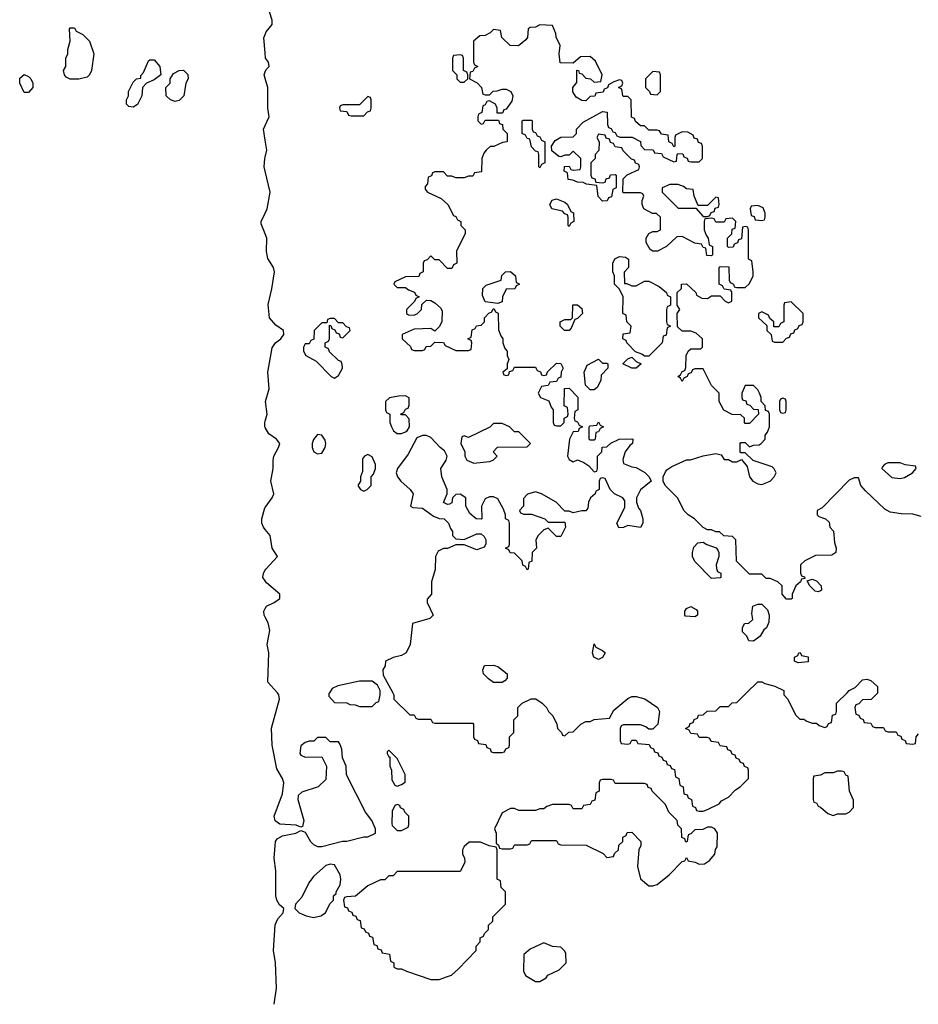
# Model space of a CAD drawing. Header units: inches. Extents: x 2769577 to 2880010, y 685631 to 825129.
# Tile 13 of 155: x 2778829 to 2783116, y 718513 to 723213. Entities that reach past the tile are written whole.
import ezdxf

# ---------------------------------------------------------------- set-up
doc = ezdxf.new("R2010")
doc.units = ezdxf.units.IN
doc.header["$MEASUREMENT"] = 0
for name, color, linetype in [('C7772', 7, 'Continuous'), ('C7781', 7, 'Continuous'), ('C7782', 7, 'Continuous')]:
    doc.layers.add(name, color=color, linetype=linetype)

msp = doc.modelspace()

# ---------------------------------------------------------------- linework, layer by layer
at = {"layer": 'C7772', "color": 4, "elevation": 12}
for points in [[(2779070, 722928.7), (2779050, 722938), (2779042, 722950), (2779038, 722970), (2779048, 722990), (2779048, 723030), (2779058, 723050), (2779058, 723070), (2779068.7, 723110), (2779066, 723170), (2779070, 723174), (2779090, 723174), (2779098, 723158), (2779130, 723142), (2779162, 723110), (2779182, 723050), (2779172, 722970), (2779162, 722950), (2779150, 722938), (2779110, 722928.7)], [(2779370, 722795.3), (2779350, 722798), (2779338, 722810), (2779338, 722830), (2779348, 722850), (2779348, 722870), (2779370, 722914), (2779386, 722930), (2779406, 722934), (2779406, 722946), (2779419, 722961), (2779443.1, 723016.9), (2779450, 723022), (2779470, 723022), (2779498, 722990), (2779502, 722950), (2779470, 722926), (2779434, 722910), (2779414, 722890), (2779412, 722850), (2779390, 722808)], [(2778850, 722866), (2778828.7, 722910), (2778830, 722934), (2778850, 722952), (2778870, 722942), (2778882, 722930), (2778892, 722910), (2778891.3, 722888.7), (2778870, 722866)], [(2779570, 722822), (2779548, 722830), (2779528, 722850), (2779526, 722890), (2779546, 722910), (2779546, 722930), (2779563.1, 722956.9), (2779588.9, 722971.1), (2779610, 722971.3), (2779631.6, 722951.6), (2779632, 722930), (2779622, 722910), (2779611.3, 722850), (2779590, 722828)]]:
    msp.add_lwpolyline(points, close=True, dxfattribs=at)
for points in [[(2780000, 723054), (2779994, 723126), (2780000, 723141.6)], [(2780000, 722932.2), (2779994.5, 722950), (2780000, 722964.8)], [(2780000, 722637.1), (2779991.5, 722690), (2780000, 722708.3)], [(2780000, 722490), (2779995.4, 722510), (2779998.3, 722550), (2780000, 722557.4)], [(2780000, 722190.7), (2779981.5, 722238.5), (2779980.9, 722250), (2780000, 722290)], [(2780000, 721266.4), (2779998, 721270), (2779998, 721290), (2780000, 721297.1)], [(2780000, 720779.9), (2779992, 720790), (2779983.7, 720810), (2779984.5, 720830), (2779998, 720882), (2780000, 720884.7)], [(2780000, 720533.6), (2779989.3, 720550), (2779992.3, 720570), (2780000, 720584.6)], [(2780000, 720360.8), (2779995.1, 720370), (2779992.7, 720390), (2780000, 720402.1)]]:
    msp.add_lwpolyline(points, dxfattribs=at)
at = {"layer": 'C7781', "color": 4, "elevation": 12}
for points in [[(2780042.7, 718512.5), (2780054.5, 718590), (2780049.7, 718710), (2780039.7, 718770), (2780048, 718892), (2780060.1, 718919.9), (2780085.2, 718950), (2780089, 718970), (2780068.1, 718988.1), (2780055.6, 719010), (2780051.2, 719030), (2780051.3, 719150), (2780042.9, 719210), (2780049.6, 719290.4), (2780057.6, 719302.4), (2780082.4, 719317.6), (2780146, 719330), (2780170, 719342), (2780190, 719334), (2780216, 719290), (2780230, 719276), (2780250, 719266), (2780270, 719266), (2780369.1, 719290.9), (2780390, 719291.3), (2780470, 719311.3), (2780490, 719312), (2780526, 719330), (2780526, 719350), (2780508, 719390), (2780478, 719430), (2780388.4, 719608.4), (2780386, 719650), (2780368.4, 719688.4), (2780366, 719730), (2780356.4, 719756.4), (2780350, 719766), (2780310, 719766), (2780290, 719786), (2780250, 719786), (2780232, 719768), (2780210, 719768), (2780190, 719762), (2780170, 719746), (2780164.7, 719710), (2780170, 719702), (2780190, 719692), (2780270, 719694), (2780292, 719650), (2780290, 719586), (2780252, 719550), (2780175.3, 719524.7), (2780158, 719510), (2780156, 719490), (2780184.7, 719390), (2780178, 719362), (2780170, 719358), (2780148.4, 719368.4), (2780070, 719372.3), (2780048, 719388), (2780042.9, 719410), (2780082, 719518), (2780089.3, 719570), (2780082.7, 719590), (2780055.9, 719635.9), (2780033.6, 719750), (2780029.6, 719830.4), (2780068, 719970), (2780065.1, 719990), (2780059.1, 719999.1), (2780058.2, 720000)], [(2780306, 720000), (2780303.6, 719996.4), (2780303.6, 719983.6), (2780330, 719954), (2780390, 719952), (2780403.6, 719943.6), (2780430, 719942), (2780450, 719934), (2780510, 719934), (2780530, 719954), (2780542, 719958), (2780548, 719990), (2780548, 720000)], [(2780608.6, 720000), (2780614, 719990), (2780614, 719970), (2780690, 719894), (2780710, 719894), (2780718, 719878), (2780730, 719874), (2780790, 719874), (2780798, 719858), (2780810, 719854), (2780990, 719854), (2780994, 719850), (2780994, 719790), (2780998, 719778), (2781012.7, 719772.7), (2781018, 719758), (2781052.7, 719752.7), (2781058, 719738), (2781072.7, 719732.7), (2781078, 719718), (2781090, 719714), (2781130, 719714), (2781142, 719718), (2781147.3, 719732.7), (2781162, 719738), (2781166, 719750), (2781166, 719790), (2781186, 719810), (2781186, 719870), (2781206, 719890), (2781206, 719930), (2781226, 719950), (2781268.9, 719971.1), (2781290.7, 719970.7), (2781322, 719950), (2781342, 719930), (2781352, 719910), (2781372, 719890), (2781392, 719850), (2781394, 719830), (2781414, 719810), (2781418, 719798), (2781430, 719794), (2781448.4, 719811.6), (2781470, 719814), (2781506, 719850), (2781530, 719862), (2781550, 719862), (2781570, 719872), (2781642, 719878), (2781663.1, 719916.9), (2781730, 719972), (2781750, 719982), (2781770, 719982), (2781810.7, 719970.7), (2781872, 719930), (2781882, 719910), (2781874, 719850), (2781850, 719826), (2781830, 719826), (2781816.4, 719836.4), (2781790, 719846), (2781710, 719846), (2781698, 719842), (2781694, 719830), (2781694, 719770), (2781698, 719758), (2781730, 719754), (2781742, 719758), (2781750, 719774), (2781770, 719774), (2781778, 719758), (2781832.7, 719752.7), (2781838, 719738), (2781852.7, 719732.7), (2781858, 719718), (2781872.7, 719712.7), (2781878, 719698), (2781892.7, 719692.7), (2781898, 719678), (2781912.7, 719672.7), (2781918, 719658), (2781932.7, 719652.7), (2781938, 719638), (2781952.7, 719632.7), (2781958, 719598), (2781974, 719590), (2781978, 719558), (2781994, 719550), (2781998, 719518), (2782012.7, 719512.7), (2782018, 719498), (2782034, 719490), (2782038, 719458), (2782052.7, 719452.7), (2782058, 719438), (2782070, 719434), (2782090, 719434), (2782110, 719442), (2782166, 719470), (2782176.4, 719483.6), (2782210, 719502), (2782243.1, 719536.9), (2782266, 719550), (2782306, 719590), (2782306, 719630), (2782302, 719642), (2782287.3, 719647.3), (2782282, 719662), (2782267.3, 719667.3), (2782262, 719682), (2782247.3, 719687.3), (2782242, 719702), (2782227.3, 719707.3), (2782222, 719722), (2782207.3, 719727.3), (2782202, 719742), (2782170, 719746), (2782162, 719762), (2782127.3, 719767.3), (2782122, 719782), (2782110, 719786), (2782070, 719786), (2782062, 719802), (2782030, 719806), (2782022, 719822), (2782006, 719830), (2782022, 719838), (2782027.3, 719852.7), (2782042, 719858), (2782047.3, 719872.7), (2782062, 719878), (2782067.3, 719892.7), (2782090, 719894), (2782108.4, 719911.6), (2782150, 719914), (2782170, 719934), (2782210, 719934), (2782228.7, 719951.3), (2782250, 719954), (2782296.9, 720000)], [(2782474, 720000), (2782474, 719990), (2782494, 719970), (2782530, 719894), (2782550, 719874), (2782570, 719874), (2782583.6, 719863.6), (2782610, 719854), (2782630, 719854), (2782643.6, 719843.6), (2782670, 719834), (2782682, 719838), (2782687.3, 719852.7), (2782702, 719858), (2782707.3, 719892.7), (2782722, 719898), (2782726, 719910), (2782726, 719950), (2782776, 720000)], [(2782922, 720000), (2782922, 719998), (2782891.6, 719968.4), (2782850, 719966), (2782832.7, 719947.3), (2782818, 719942), (2782814, 719930), (2782818, 719898), (2782832.7, 719892.7), (2782838, 719878), (2782852.7, 719872.7), (2782858, 719858), (2782890, 719854), (2782898, 719838), (2782910, 719834), (2782950, 719834), (2782958, 719818), (2782970, 719814), (2783010, 719814), (2783018, 719798), (2783032.7, 719792.7), (2783038, 719778), (2783052.7, 719772.7), (2783058, 719758), (2783090, 719754), (2783102, 719758), (2783106, 719790), (2783116.4, 719803.6)]]:
    msp.add_lwpolyline(points, dxfattribs=at)
for points in [[(2780590, 719726), (2780582, 719718), (2780582, 719710), (2780590, 719694), (2780594, 719694), (2780594, 719650), (2780602, 719630), (2780603.6, 719583.6), (2780618, 719558), (2780630, 719554), (2780650, 719562), (2780667.3, 719572.7), (2780668, 719610), (2780630, 719686)], [(2782750, 719626), (2782730, 719626), (2782710, 719618), (2782670, 719618), (2782650, 719606), (2782618, 719602), (2782614, 719590), (2782614, 719490), (2782618, 719478), (2782630, 719474), (2782638, 719458), (2782650, 719454), (2782683.6, 719423.6), (2782710, 719414), (2782730, 719422), (2782770, 719422), (2782786, 719430), (2782807.3, 719452.7), (2782807.3, 719487.3), (2782788, 719530), (2782782, 719602), (2782770, 719606), (2782762, 719622)], [(2781650, 719586), (2781610, 719586), (2781598, 719582), (2781594, 719570), (2781594, 719530), (2781578, 719522), (2781572.7, 719487.3), (2781558, 719482), (2781550, 719466), (2781518, 719462), (2781510, 719446), (2781470, 719446), (2781462, 719462), (2781450, 719466), (2781370, 719466), (2781343.6, 719456.4), (2781330, 719446), (2781310, 719446), (2781290, 719438), (2781210, 719438), (2781190, 719448), (2781170, 719448), (2781130, 719426), (2781094, 719350), (2781102, 719330), (2781102, 719282), (2781112.7, 719272.7), (2781118, 719258), (2781130, 719254), (2781170, 719254), (2781182, 719258), (2781190, 719274), (2781250, 719274), (2781262, 719278), (2781270, 719294), (2781390, 719294), (2781398, 719278), (2781410, 719274), (2781531.6, 719271.6), (2781612.7, 719232.7), (2781630, 719214), (2781662, 719218), (2781667.3, 719232.7), (2781686, 719250), (2781687.3, 719272.7), (2781706, 719290), (2781706, 719310), (2781722, 719318), (2781727.3, 719332.7), (2781750, 719334), (2781792, 719290), (2781792, 719270), (2781782, 719250), (2781776, 719170), (2781790.9, 719110.9), (2781830, 719078), (2781850, 719078), (2781870, 719084.7), (2781928, 719130), (2781990, 719194), (2782002, 719198), (2782010, 719214), (2782018, 719198), (2782051.6, 719191.6), (2782070, 719182), (2782096.4, 719183.6), (2782120.4, 719199.6), (2782146, 719230), (2782148.4, 719251.6), (2782156.4, 719263.6), (2782158, 719330), (2782146, 719350), (2782130, 719358), (2782110, 719358), (2782087.3, 719347.3), (2782050, 719346), (2782030, 719326), (2782018, 719322), (2782014, 719290), (2782007.3, 719287.3), (2782002, 719302), (2781988.4, 719308.4), (2781986, 719350), (2781968.4, 719368.4), (2781966, 719390), (2781926, 719430), (2781910, 719466), (2781846, 719530), (2781842, 719542), (2781827.3, 719547.3), (2781822, 719562), (2781810, 719566), (2781670, 719566), (2781662, 719582)], [(2780630, 719466), (2780618, 719462), (2780605.4, 719434.6), (2780603.6, 719376.4), (2780606, 719366), (2780630, 719342), (2780650, 719342), (2780682, 719358), (2780686, 719370), (2780686, 719410), (2780666, 719430), (2780662, 719442), (2780646, 719450), (2780642, 719462)], [(2781027.3, 719287.3), (2780972.7, 719287.3), (2780950, 719266), (2780942, 719250), (2780942, 719230), (2780951.6, 719211.6), (2780952, 719190), (2780930, 719146), (2780630, 719146), (2780610, 719126), (2780590, 719126), (2780570, 719106), (2780550, 719106), (2780490, 719078), (2780431.6, 719028.4), (2780390, 719026), (2780378, 719022), (2780374, 719010), (2780378, 718978), (2780392.7, 718972.7), (2780398, 718958), (2780412.7, 718952.7), (2780418, 718938), (2780432.7, 718932.7), (2780438, 718918), (2780452.7, 718912.7), (2780458, 718878), (2780472.7, 718872.7), (2780478, 718858), (2780492.7, 718852.7), (2780498, 718838), (2780512.7, 718832.7), (2780518, 718798), (2780532.7, 718792.7), (2780538, 718778), (2780552.7, 718772.7), (2780558, 718758), (2780592.7, 718752.7), (2780598, 718718), (2780614, 718710), (2780614, 718690), (2780630, 718682), (2780650, 718682), (2780674, 718670), (2780790, 718631.3), (2780830, 718631.3), (2780870, 718644.7), (2780888.4, 718651.6), (2780920.4, 718679.6), (2781006, 718770), (2781006, 718790), (2781026, 718810), (2781026, 718830), (2781042, 718838), (2781046, 718850), (2781066, 718870), (2781066, 718890), (2781086, 718910), (2781086, 718930), (2781146, 718990), (2781146, 719050), (2781126, 719070), (2781122, 719102), (2781106, 719110), (2781106, 719250), (2781102, 719262), (2781068.4, 719268.4)], [(2780310, 719182), (2780290, 719175.3), (2780230, 719122), (2780207.9, 719092.1), (2780175.5, 719024.5), (2780144.7, 718990), (2780142, 718970), (2780162, 718950), (2780195.3, 718935.3), (2780230, 718926.8), (2780264.7, 718935.3), (2780288, 718950), (2780308.4, 718991.6), (2780326, 719010), (2780326, 719030), (2780338, 719042), (2780338, 719050), (2780357.2, 719082.8), (2780361.2, 719110), (2780357.2, 719130), (2780330, 719178)], [(2781330, 718806), (2781263.6, 718776.4), (2781234, 718750), (2781232, 718670), (2781242, 718650), (2781290, 718622), (2781310, 718622), (2781340.4, 718639.6), (2781349.1, 718650.9), (2781403.1, 718676.9), (2781435.3, 718710), (2781434.6, 718754.6), (2781430, 718766), (2781410, 718786), (2781370, 718788)]]:
    msp.add_lwpolyline(points, close=True, dxfattribs=at)
at = {"layer": 'C7782', "color": 4, "elevation": 12}
for points in [[(2780000, 723141.6), (2780005.1, 723154.9), (2780034, 723190), (2780034, 723210), (2780020.9, 723250), (2780014, 723294), (2780000, 723321.2)], [(2783130, 720841.2), (2783090, 720852.7), (2783033.6, 720853.6), (2782982, 720862), (2782956, 720876), (2782864.1, 720964.1), (2782842, 720990), (2782830, 721026), (2782810, 721026), (2782785.4, 721014.6), (2782656.9, 720883.1), (2782634, 720870), (2782634, 720850), (2782642, 720842), (2782674, 720830), (2782690, 720814), (2782694, 720790), (2782711.6, 720771.6), (2782716.9, 720716.9), (2782724.7, 720690), (2782722, 720670), (2782703.6, 720656.4), (2782625.4, 720654.6), (2782574, 720630), (2782554, 720610), (2782554, 720570), (2782558, 720558), (2782572.7, 720552.7), (2782574, 720546), (2782558, 720542), (2782554, 720530), (2782532, 720510), (2782514, 720470), (2782514, 720450), (2782510, 720446), (2782487.3, 720447.3), (2782466, 720470), (2782466, 720510), (2782446, 720530), (2782410, 720546), (2782390, 720546), (2782370, 720566), (2782310, 720566), (2782248.4, 720628.4), (2782246, 720730), (2782230, 720746), (2782188.4, 720748.4), (2782167.3, 720767.3), (2782150, 720768), (2782130, 720778), (2782110, 720778), (2782090, 720788), (2782048, 720830), (2782018, 720850), (2781998, 720870), (2781968.9, 720928.9), (2781908, 720990), (2781898, 721010), (2781898, 721030), (2781910, 721054), (2781916.4, 721063.6), (2781940.2, 721079.8), (2782010, 721111.3), (2782028.4, 721111.6), (2782088.9, 721131.1), (2782150, 721142), (2782176, 721136), (2782190, 721114), (2782210, 721114), (2782230, 721102), (2782250, 721102), (2782272.7, 721112.7), (2782299.8, 721079.8), (2782310.8, 721030), (2782326, 721010), (2782350, 720997.3), (2782370, 720994.8), (2782408.7, 721010), (2782428.7, 721030), (2782438, 721050), (2782428.9, 721068.9), (2782418, 721078), (2782328, 721108), (2782290, 721146), (2782270, 721146), (2782266, 721150), (2782266, 721190), (2782270, 721194), (2782290, 721194), (2782310, 721174), (2782330, 721182), (2782356.4, 721183.6), (2782366, 721190), (2782386, 721210), (2782386, 721230), (2782396.4, 721243.6), (2782406, 721270), (2782406, 721330), (2782402, 721342), (2782387.3, 721347.3), (2782386, 721370), (2782366, 721390), (2782366, 721410), (2782358, 721430), (2782350, 721446), (2782330, 721466), (2782290, 721466), (2782274, 721430), (2782274, 721410), (2782278, 721398), (2782292.7, 721392.7), (2782298, 721378), (2782312.7, 721372.7), (2782330, 721354), (2782352.7, 721352.7), (2782354, 721330), (2782310, 721286), (2782290, 721286), (2782286, 721290), (2782286, 721310), (2782270, 721326), (2782228.4, 721328.4), (2782188.9, 721348.9), (2782166, 721390), (2782166, 721430), (2782130, 721466), (2782090, 721546), (2782050, 721546), (2782038, 721542), (2782032.7, 721527.3), (2782018, 721522), (2782014, 721510), (2781998, 721502), (2781990, 721486), (2781982, 721502), (2781968, 721510), (2781982, 721518), (2781990, 721534), (2782002, 721538), (2782007.3, 721552.7), (2782008, 721610), (2782018, 721630), (2782030, 721642), (2782078, 721642), (2782086, 721650), (2782086, 721690), (2782056.4, 721716.4), (2782030, 721726), (2781990, 721726), (2781967.3, 721747.3), (2781966, 721810), (2781978, 721830), (2781966, 721850), (2781966, 721910), (2781986, 721930), (2781986, 721950), (2782010, 721952), (2782054, 721910), (2782058, 721898), (2782083.6, 721883.6), (2782110, 721882), (2782130, 721894), (2782170, 721894), (2782194, 721870), (2782210, 721862), (2782226, 721870), (2782226, 721910), (2782222, 721922), (2782190, 721926), (2782182, 721942), (2782166, 721950), (2782166, 722030), (2782170, 722034), (2782212.7, 722032.7), (2782214, 721970), (2782218, 721958), (2782234, 721950), (2782238, 721938), (2782250, 721934), (2782290, 721934), (2782310, 721954), (2782328, 721990), (2782328, 722010), (2782322, 722062), (2782306, 722070), (2782306, 722210), (2782302, 722222), (2782290, 722226), (2782278, 722222), (2782272.7, 722167.3), (2782258, 722162), (2782252.7, 722147.3), (2782238, 722142), (2782232.7, 722127.3), (2782210, 722126), (2782206, 722130), (2782206, 722170), (2782226, 722190), (2782227.3, 722212.7), (2782242, 722218), (2782246, 722250), (2782230, 722266), (2782198, 722262), (2782190, 722246), (2782150, 722246), (2782142, 722262), (2782130, 722266), (2782098, 722262), (2782094, 722250), (2782094, 722210), (2782103.6, 722183.6), (2782114, 722170), (2782118, 722138), (2782134, 722130), (2782134, 722090), (2782130, 722086), (2782107.3, 722087.3), (2782102, 722122), (2782090, 722126), (2782082, 722142), (2782050, 722146), (2781990, 722178), (2781963.6, 722176.4), (2781914, 722130), (2781871.6, 722108.4), (2781850, 722108), (2781836.4, 722116.4), (2781818, 722150), (2781818, 722170), (2781830, 722192), (2781850, 722202), (2781870, 722202), (2781886, 722210), (2781886, 722270), (2781867.3, 722287.3), (2781848.4, 722288.4), (2781806, 722310), (2781798, 722330), (2781798, 722350), (2781806, 722370), (2781802, 722382), (2781790, 722386), (2781710, 722386), (2781706, 722390), (2781707.3, 722452.7), (2781727.3, 722472.7), (2781782, 722498), (2781786, 722510), (2781782, 722522), (2781767.3, 722527.3), (2781762, 722542), (2781747.3, 722547.3), (2781707.3, 722587.3), (2781702, 722602), (2781670, 722606), (2781662, 722622), (2781647.3, 722627.3), (2781642, 722642), (2781627.3, 722647.3), (2781622, 722662), (2781590, 722666), (2781582, 722650), (2781594, 722630), (2781591.6, 722588.4), (2781574, 722570), (2781574, 722550), (2781554, 722530), (2781554, 722470), (2781558, 722458), (2781572.7, 722452.7), (2781578, 722438), (2781610, 722434), (2781622, 722438), (2781627.3, 722452.7), (2781642, 722458), (2781647.3, 722472.7), (2781670, 722474), (2781674, 722470), (2781674, 722410), (2781658, 722402), (2781652.7, 722367.3), (2781638, 722362), (2781631.6, 722348.4), (2781610, 722346), (2781588.4, 722368.4), (2781582, 722422), (2781532.7, 722427.3), (2781516.4, 722436.4), (2781490, 722438), (2781467.3, 722447.3), (2781446, 722450), (2781442, 722482), (2781426, 722490), (2781427.3, 722512.7), (2781450, 722514), (2781458, 722498), (2781470, 722494), (2781502, 722498), (2781506, 722510), (2781506, 722550), (2781470, 722586), (2781450, 722566), (2781430, 722566), (2781410, 722558), (2781400.4, 722560.4), (2781367.3, 722587.3), (2781366, 722610), (2781383.1, 722636.9), (2781410, 722652), (2781470, 722654), (2781486, 722670), (2781486, 722690), (2781516.4, 722723.6), (2781610, 722774), (2781631.6, 722771.6), (2781632.7, 722712.7), (2781638, 722698), (2781650, 722694), (2781658, 722678), (2781670, 722674), (2781678, 722658), (2781692.7, 722652.7), (2781751.6, 722651.6), (2781791.3, 722631.3), (2781792.7, 722612.7), (2781810, 722594), (2781851.6, 722591.6), (2781858, 722578), (2781890, 722574), (2781898, 722558), (2781950, 722534), (2781962, 722538), (2781966, 722570), (2781970, 722574), (2781992.7, 722572.7), (2781998, 722558), (2782012.7, 722552.7), (2782018, 722538), (2782030, 722534), (2782070, 722534), (2782086, 722550), (2782086, 722610), (2782082, 722622), (2782067.3, 722627.3), (2782062, 722642), (2782047.3, 722647.3), (2782042, 722662), (2782016.4, 722676.4), (2781990, 722678), (2781958, 722662), (2781954, 722650), (2781954, 722610), (2781950, 722606), (2781942, 722622), (2781926, 722630), (2781922, 722662), (2781890, 722666), (2781882, 722682), (2781870, 722686), (2781830, 722686), (2781810, 722706), (2781790, 722706), (2781767.3, 722727.3), (2781762, 722742), (2781748.4, 722748.4), (2781746, 722830), (2781730, 722846), (2781710, 722846), (2781706, 722850), (2781702, 722882), (2781686, 722890), (2781702, 722898), (2781706, 722910), (2781702, 722922), (2781690, 722926), (2781663.6, 722916.4), (2781638, 722902), (2781632.7, 722887.3), (2781618, 722882), (2781612.7, 722867.3), (2781578, 722862), (2781572.7, 722847.3), (2781550, 722846), (2781530, 722826), (2781510, 722828), (2781483.1, 722843.1), (2781468.4, 722868.4), (2781468, 722890), (2781487.3, 722912.7), (2781487.3, 722972.7), (2781494, 722970), (2781498, 722958), (2781510, 722954), (2781530, 722934), (2781551.3, 722931.3), (2781570, 722914), (2781602, 722918), (2781608, 722950), (2781575.3, 723015.3), (2781550, 723038), (2781503.6, 723036.4), (2781470, 723006), (2781407.3, 723007.3), (2781402, 723050), (2781408, 723090), (2781388, 723130), (2781387.3, 723147.3), (2781370, 723186), (2781310, 723188), (2781290, 723178), (2781263.6, 723176.4), (2781254, 723170), (2781251.6, 723128.4), (2781243.6, 723116.4), (2781208.4, 723088.4), (2781169, 723089), (2781128.4, 723128.4), (2781122, 723162), (2781090, 723166), (2781074, 723150), (2781050, 723138), (2781023.6, 723136.4), (2780994, 723110), (2780994, 723010), (2780998, 722998), (2781014, 722990), (2780998, 722982), (2780990, 722966), (2780978, 722962), (2780974, 722930), (2781011.1, 722911.1), (2781032, 722890), (2781038, 722858), (2781050, 722854), (2781070, 722854), (2781088.4, 722871.6), (2781107.3, 722872.7), (2781130, 722882), (2781150, 722882), (2781172, 722870), (2781182, 722850), (2781176, 722824), (2781150, 722786), (2781138, 722782), (2781132.7, 722767.3), (2781107.3, 722767.3), (2781106, 722790), (2781098, 722810), (2781070, 722826), (2781058, 722822), (2781050, 722806), (2781038, 722802), (2781034, 722770), (2781018, 722762), (2781014, 722750), (2781014, 722730), (2781030, 722714), (2781042, 722718), (2781050, 722734), (2781112.7, 722732.7), (2781118, 722718), (2781132.7, 722712.7), (2781134, 722690), (2781154, 722670), (2781154, 722630), (2781132.7, 722627.3), (2781091.6, 722608.4), (2781072.7, 722607.3), (2781054, 722590), (2781043.6, 722576.4), (2781034, 722550), (2781032.7, 722487.3), (2780998, 722482), (2780990, 722466), (2780970, 722466), (2780950, 722458), (2780910, 722458), (2780890, 722466), (2780870, 722466), (2780850, 722486), (2780810, 722486), (2780798, 722482), (2780792.7, 722467.3), (2780778, 722462), (2780774, 722430), (2780763.6, 722416.4), (2780763.6, 722403.6), (2780774, 722390), (2780839.8, 722359.8), (2780872, 722330), (2780898, 722278), (2780910, 722274), (2780918, 722258), (2780934, 722250), (2780934, 722230), (2780954, 722210), (2780954, 722190), (2780912, 722110), (2780914, 722050), (2780898, 722042), (2780890, 722026), (2780870, 722026), (2780830, 722066), (2780810, 722066), (2780790, 722086), (2780772.7, 722067.3), (2780758, 722062), (2780754, 722050), (2780754, 722010), (2780738, 722002), (2780732.7, 721987.3), (2780670, 721986), (2780618, 721962), (2780614, 721950), (2780630, 721934), (2780670, 721934), (2780683.6, 721923.6), (2780712.7, 721912.7), (2780718, 721898), (2780734, 721890), (2780718, 721882), (2780712.7, 721867.3), (2780674, 721830), (2780674, 721810), (2780683.6, 721803.6), (2780710, 721802), (2780726, 721810), (2780746, 721830), (2780747.3, 721852.7), (2780770, 721874), (2780790, 721872), (2780810, 721862), (2780836.9, 721836.9), (2780843.6, 721823.6), (2780842, 721770), (2780830, 721746), (2780810, 721726), (2780790, 721738), (2780710, 721735.3), (2780654, 721710), (2780654, 721690), (2780692.7, 721652.7), (2780698, 721638), (2780710, 721634), (2780750, 721634), (2780762, 721638), (2780767.3, 721652.7), (2780790, 721654), (2780810, 721674), (2780850, 721672), (2780858, 721658), (2780910, 721634), (2780970, 721634), (2780982, 721638), (2780986, 721670), (2780982, 721682), (2780966, 721690), (2780982, 721698), (2780987.3, 721732.7), (2781002, 721738), (2781008.4, 721751.6), (2781030, 721754), (2781046, 721770), (2781046, 721790), (2781067.3, 721812.7), (2781082, 721818), (2781087.3, 721832.7), (2781092.7, 721832.7), (2781098, 721818), (2781111.6, 721811.6), (2781112.7, 721732.7), (2781123.6, 721703.6), (2781134, 721690), (2781134, 721670), (2781143.6, 721643.6), (2781154, 721630), (2781154, 721610), (2781162, 721590), (2781154, 721570), (2781154, 721546), (2781134, 721530), (2781138, 721518), (2781150, 721514), (2781162, 721518), (2781166, 721534), (2781182, 721538), (2781190, 721554), (2781290, 721554), (2781298, 721538), (2781312.7, 721532.7), (2781318, 721518), (2781330, 721514), (2781342, 721518), (2781347.3, 721532.7), (2781390, 721574), (2781411.1, 721571.1), (2781422, 721550), (2781412, 721530), (2781410, 721506), (2781398, 721502), (2781390, 721486), (2781358, 721482), (2781350, 721466), (2781318, 721462), (2781302, 721430), (2781314, 721410), (2781352.7, 721392.7), (2781363.6, 721363.6), (2781374, 721350), (2781374, 721290), (2781378, 721278), (2781390, 721274), (2781410, 721274), (2781426, 721290), (2781426, 721310), (2781442, 721318), (2781446, 721330), (2781442, 721362), (2781426, 721370), (2781427.3, 721452.7), (2781450, 721454), (2781491.6, 721411.6), (2781492, 721350), (2781478, 721342), (2781474, 721310), (2781478, 721298), (2781490, 721294), (2781498, 721278), (2781514, 721270), (2781498, 721262), (2781492.7, 721247.3), (2781470, 721246), (2781452, 721210), (2781442, 721130), (2781450, 721114), (2781470, 721102), (2781490, 721112), (2781519.6, 721099.6), (2781543.6, 721083.6), (2781570, 721054), (2781582, 721058), (2781586, 721070), (2781586, 721130), (2781606, 721150), (2781607.3, 721172.7), (2781630, 721174), (2781648.4, 721191.6), (2781688.9, 721211.1), (2781750, 721212), (2781754, 721210), (2781752, 721190), (2781739.6, 721180.4), (2781718, 721150), (2781706.4, 721113.6), (2781710, 721094), (2781750, 721078), (2781770, 721076), (2781810.7, 721050.7), (2781832, 721030), (2781842, 721010), (2781790, 720968), (2781771.3, 720930), (2781771.3, 720910), (2781781, 720881), (2781791.3, 720870), (2781802, 720830), (2781802, 720810), (2781790, 720788), (2781730, 720798), (2781710, 720788), (2781687.3, 720787.3), (2781678, 720810), (2781716.4, 720883.6), (2781716.4, 720916.4), (2781706, 720930), (2781666, 720950), (2781646, 720970), (2781622, 721022), (2781610, 721026), (2781598, 721022), (2781594, 721010), (2781594, 720970), (2781578, 720962), (2781574, 720950), (2781552, 720930), (2781542, 720910), (2781539.6, 720880.4), (2781530, 720868), (2781510, 720868), (2781470, 720858), (2781450, 720866), (2781430, 720866), (2781388, 720910), (2781318, 720950), (2781290, 720959), (2781251.6, 720948.4), (2781232.7, 720927.3), (2781232, 720890), (2781214, 720870), (2781218, 720858), (2781232.7, 720852.7), (2781270, 720852), (2781302, 720842), (2781334, 720830), (2781350, 720814), (2781430, 720814), (2781432, 720790), (2781410, 720746), (2781390, 720746), (2781350, 720786), (2781330, 720778), (2781302, 720750), (2781292, 720730), (2781294, 720690), (2781274, 720670), (2781271.6, 720628.4), (2781258, 720622), (2781254, 720590), (2781250, 720586), (2781242, 720602), (2781228.4, 720608.4), (2781226, 720630), (2781190, 720666), (2781168.4, 720668.4), (2781162, 720682), (2781146, 720690), (2781162, 720698), (2781166, 720710), (2781166, 720810), (2781162, 720822), (2781146, 720830), (2781146, 720850), (2781136.4, 720876.4), (2781110, 720926), (2781090, 720935.3), (2781070, 720935.3), (2781050, 720926), (2781032, 720890), (2781034, 720830), (2781030, 720828), (2781006, 720830), (2780976.4, 720856.4), (2780958, 720890), (2780958, 720930), (2780930, 720948), (2780910, 720946), (2780894, 720930), (2780890, 720906), (2780879.6, 720900.4), (2780870, 720898), (2780850, 720908), (2780868, 720950), (2780868, 720970), (2780842, 721030), (2780838, 721070), (2780864, 721110), (2780868.7, 721130), (2780855.1, 721155.1), (2780835.3, 721170), (2780790, 721218), (2780770, 721228), (2780750, 721228.7), (2780722.8, 721217.2), (2780681.4, 721138.6), (2780631.3, 721070), (2780624.7, 721050), (2780630.8, 721030), (2780646.8, 721010), (2780691, 720970), (2780706, 720950), (2780694, 720890), (2780704.7, 720884.7), (2780750, 720881), (2780803.6, 720843.6), (2780830, 720832), (2780854, 720830), (2780874, 720810), (2780883.6, 720783.6), (2780894, 720770), (2780894, 720750), (2780910, 720734), (2780950, 720732), (2781010, 720758), (2781030, 720758), (2781045.4, 720745.4), (2781052, 720730), (2781052, 720710), (2781044.7, 720695.3), (2781010, 720682), (2780950, 720706), (2780910, 720706), (2780870, 720688), (2780850, 720688), (2780824.7, 720675.3), (2780812, 720650), (2780811.3, 720588.7), (2780794, 720530), (2780794, 720470), (2780772.7, 720447.3), (2780772, 720430), (2780802, 720370), (2780785.4, 720354.6), (2780702, 720330), (2780691.3, 720230), (2780672, 720190), (2780650, 720178), (2780610, 720168.7), (2780574, 720150), (2780571.6, 720128.4), (2780562, 720110), (2780563.6, 720083.6), (2780608.6, 720000)], [(2780000, 722964.8), (2780004.1, 722975.9), (2780019, 722990), (2780015.3, 723010), (2780002, 723030), (2780000, 723054)], [(2780000, 722708.3), (2780019.5, 722750), (2780013.3, 722790), (2780013, 722890), (2780000, 722932.2)], [(2780000, 722557.4), (2780007.6, 722590), (2780000, 722637.1)], [(2780000, 722290), (2780009.6, 722310), (2780022.9, 722390), (2780000, 722490)], [(2780000, 721297.1), (2780009.3, 721330), (2780000.7, 721390), (2780018.4, 721450), (2780013.3, 721530), (2780033.4, 721646.6), (2780049.6, 721670.4), (2780075.3, 721690), (2780088.7, 721710), (2780088, 721730), (2780050, 721754), (2780021.2, 721790), (2780013.6, 721853.6), (2780031.7, 721928.3), (2780044.5, 722010), (2780039.5, 722030), (2780012.6, 722072.6), (2780006.7, 722106.7), (2780008, 722170), (2780000, 722190.7)], [(2780000, 720884.7), (2780033.2, 720930), (2780041.2, 720950), (2780027, 721010), (2780037.6, 721070), (2780038.4, 721110), (2780041.6, 721130), (2780063.7, 721170), (2780069.3, 721190), (2780054, 721210), (2780016.6, 721236.6), (2780000, 721266.4)], [(2780000, 720584.6), (2780002.9, 720590), (2780059, 720650), (2780032.7, 720690), (2780023.7, 720750), (2780000, 720779.9)], [(2780000, 720402.1), (2780006.7, 720413.3), (2780042, 720430), (2780069, 720450), (2780069, 720470), (2780005.4, 720525.4), (2780000, 720533.6)], [(2780058.2, 720000), (2780012.3, 720050), (2780017.2, 720190), (2780009.3, 720230), (2780022.5, 720297.5), (2780014.1, 720334.2), (2780000, 720360.8)], [(2782776, 720000), (2782786, 720010), (2782814.6, 720025.4), (2782850, 720062), (2782870, 720064.7), (2782890, 720058), (2782922, 720030), (2782922, 720000)], [(2780548, 720000), (2780548, 720010), (2780535.3, 720035.3), (2780510, 720055.3), (2780450, 720055.3), (2780346.4, 720033.6), (2780319.6, 720020.4), (2780306, 720000)], [(2782296.9, 720000), (2782350, 720052), (2782370, 720051.3), (2782383.6, 720043.6), (2782431.1, 720031.1), (2782474, 720010), (2782474, 720000)]]:
    msp.add_lwpolyline(points, dxfattribs=at)
for points in [[(2780930, 723046), (2780898, 723042), (2780894, 723030), (2780894, 722970), (2780914, 722950), (2780914, 722930), (2780930, 722914), (2780950, 722914), (2780966, 722930), (2780966, 722950), (2780962, 722962), (2780946, 722970), (2780946, 723030), (2780942, 723042)], [(2781850, 722966), (2781814, 722930), (2781814, 722890), (2781834, 722870), (2781838, 722858), (2781870, 722854), (2781886, 722870), (2781886, 722950), (2781882, 722962)], [(2780490, 722846), (2780450, 722806), (2780370, 722806), (2780358, 722802), (2780354, 722790), (2780358, 722778), (2780390, 722774), (2780398, 722758), (2780410, 722754), (2780470, 722754), (2780487.3, 722772.7), (2780502, 722778), (2780506, 722790), (2780506, 722830), (2780502, 722842)], [(2781310, 722506), (2781306, 722510), (2781306, 722570), (2781302, 722582), (2781290, 722586), (2781270, 722606), (2781262, 722642), (2781250, 722646), (2781242, 722662), (2781226, 722670), (2781226, 722730), (2781230, 722734), (2781270, 722734), (2781274, 722730), (2781274, 722690), (2781278, 722678), (2781290, 722674), (2781298, 722658), (2781310, 722654), (2781318, 722638), (2781334, 722630), (2781334, 722530), (2781318, 722522)], [(2781970, 722426), (2781930, 722426), (2781894, 722410), (2781894, 722390), (2781970, 722314), (2782054, 722314), (2782090, 722274), (2782110, 722274), (2782122, 722278), (2782127.3, 722292.7), (2782142, 722298), (2782147.3, 722312.7), (2782162, 722318), (2782166, 722330), (2782162, 722362), (2782150, 722366), (2782110, 722326), (2782066, 722326), (2782046, 722370), (2782042, 722402), (2782010, 722406), (2781996.4, 722416.4)], [(2781450, 722226), (2781446, 722230), (2781446, 722270), (2781442, 722282), (2781430, 722286), (2781419, 722299), (2781368, 722310), (2781358, 722330), (2781369.1, 722350.9), (2781390, 722358), (2781430, 722342), (2781442, 722330), (2781458, 722298), (2781471.6, 722291.6), (2781472, 722250), (2781458, 722242)], [(2782350, 722326), (2782318, 722322), (2782314, 722310), (2782318, 722278), (2782332.7, 722272.7), (2782338, 722258), (2782370, 722254), (2782382, 722258), (2782386, 722270), (2782386, 722290), (2782375.3, 722315.3)], [(2781714, 721954), (2781726, 721954), (2781750, 721942), (2781770, 721942), (2781810, 721964.7), (2781830, 721964.7), (2781879.8, 721939.8), (2781914, 721910), (2781918, 721898), (2781934, 721890), (2781934, 721850), (2781918, 721842), (2781914, 721830), (2781914, 721770), (2781918, 721758), (2781934, 721750), (2781918, 721742), (2781912.7, 721707.3), (2781898, 721702), (2781894, 721670), (2781830, 721606), (2781810, 721606), (2781796.4, 721616.4), (2781767.3, 721627.3), (2781726, 721670), (2781722, 721682), (2781706, 721690), (2781707.3, 721712.7), (2781742, 721718), (2781746, 721750), (2781726, 721770), (2781722, 721802), (2781706, 721810), (2781708, 721890), (2781690, 721926), (2781666, 721950), (2781666, 721990), (2781658, 722010), (2781658, 722050), (2781668.7, 722071.3), (2781690, 722082), (2781719.6, 722079.6), (2781734, 722070), (2781734, 722030), (2781712.7, 722007.3)], [(2781110, 721858), (2781050, 721866), (2781036.4, 721896.4), (2781038, 721930), (2781054.6, 721945.4), (2781126, 721970), (2781128.4, 721991.6), (2781146, 722010), (2781171.1, 722011.1), (2781194, 721990), (2781198, 721958), (2781210, 721954), (2781211.6, 721948.4), (2781198, 721942), (2781191.6, 721928.4), (2781150, 721926), (2781132, 721890), (2781130, 721866)], [(2781450, 721728.7), (2781428, 721730), (2781408, 721750), (2781408, 721770), (2781430, 721782), (2781458, 721782), (2781466, 721790), (2781468, 721852), (2781490, 721852), (2781510, 721834), (2781514, 721810), (2781490, 721786), (2781478, 721782), (2781459.6, 721740.4)], [(2782510, 721866), (2782478, 721862), (2782474, 721850), (2782474, 721770), (2782458, 721762), (2782450, 721746), (2782427.3, 721747.3), (2782426, 721770), (2782407.3, 721787.3), (2782402, 721802), (2782370, 721818), (2782354, 721810), (2782354, 721790), (2782392.7, 721752.7), (2782394, 721730), (2782414, 721710), (2782418, 721678), (2782430, 721674), (2782470, 721674), (2782487.3, 721692.7), (2782502, 721698), (2782507.3, 721712.7), (2782522, 721718), (2782527.3, 721732.7), (2782542, 721738), (2782547.3, 721752.7), (2782562, 721758), (2782566, 721770), (2782566, 721810)], [(2780330, 721786), (2780310, 721786), (2780298, 721782), (2780294, 721766), (2780270, 721766), (2780234, 721730), (2780232.7, 721687.3), (2780218, 721682), (2780210, 721666), (2780190, 721666), (2780182, 721650), (2780182, 721630), (2780194, 721610), (2780243.6, 721583.6), (2780314, 721510), (2780330, 721502), (2780350, 721514), (2780368, 721550), (2780367.3, 721567.3), (2780362, 721582), (2780350, 721586), (2780307.3, 721627.3), (2780302, 721642), (2780286, 721650), (2780286, 721670), (2780302, 721678), (2780306, 721690), (2780306, 721754), (2780312.7, 721752.7), (2780318, 721738), (2780332.7, 721732.7), (2780338, 721718), (2780352.7, 721712.7), (2780358, 721698), (2780370, 721694), (2780406, 721730), (2780402, 721742), (2780387.3, 721747.3), (2780370, 721766), (2780350, 721766)], [(2781610, 721574), (2781630, 721574), (2781634, 721570), (2781634, 721550), (2781603.6, 721516.4), (2781602, 721490), (2781583.6, 721456.4), (2781570, 721446), (2781550, 721446), (2781528.4, 721468.4), (2781522, 721530), (2781536.4, 721563.6), (2781590, 721592)], [(2781770, 721548.7), (2781748.9, 721548.9), (2781706, 721570), (2781730, 721594), (2781750, 721602), (2781770, 721582), (2781794, 721570)], [(2780670, 721418), (2780636.4, 721416.4), (2780592.7, 721407.3), (2780574, 721390), (2780574, 721350), (2780578, 721338), (2780594, 721330), (2780594, 721290), (2780602, 721270), (2780612, 721250), (2780630, 721238), (2780650, 721238), (2780670, 721244.7), (2780678, 721250), (2780688, 721270), (2780687.3, 721307.3), (2780670, 721326), (2780650, 721326), (2780646, 721330), (2780662, 721338), (2780670, 721354), (2780682, 721358), (2780687.3, 721372.7), (2780687.3, 721407.3)], [(2782470, 721406), (2782458, 721402), (2782454, 721390), (2782454, 721350), (2782458, 721338), (2782470, 721334), (2782482, 721338), (2782486, 721350), (2782486, 721390), (2782482, 721402)], [(2781130, 721286), (2781090, 721286), (2781071.6, 721268.4), (2780970, 721218), (2780950, 721226), (2780938, 721222), (2780934, 721190), (2780952, 721150), (2780952, 721130), (2780962, 721110), (2780995.3, 721095.3), (2781070, 721104), (2781088, 721110), (2781106, 721130), (2781088, 721150), (2781108.4, 721171.6), (2781250, 721174), (2781266, 721190), (2781210, 721246), (2781190, 721246), (2781166, 721270)], [(2781550, 721206), (2781546, 721210), (2781546, 721270), (2781550, 721274), (2781582, 721278), (2781590, 721294), (2781598, 721278), (2781614, 721270), (2781598, 721262), (2781590, 721246), (2781578, 721242), (2781574, 721210), (2781570, 721206)], [(2780250, 721233.2), (2780230, 721208.7), (2780223.8, 721190), (2780223.8, 721170), (2780231.3, 721150), (2780250, 721140.7), (2780270, 721144), (2780286, 721170), (2780289.3, 721190), (2780286.3, 721206.3), (2780270, 721229)], [(2780490, 721138), (2780474, 721130), (2780463.6, 721116.4), (2780463.6, 721056.4), (2780454, 721030), (2780454, 721010), (2780442, 720990), (2780454, 720970), (2780470, 720962), (2780486, 720970), (2780506, 720990), (2780506, 721030), (2780516.4, 721043.6), (2780526, 721070), (2780526, 721090), (2780510, 721126)], [(2783030, 721098), (2782970, 721098), (2782954, 721090), (2782943.6, 721076.4), (2782942, 721070), (2782990, 721027.3), (2783030, 721022.8), (2783050, 721026.8), (2783088, 721050), (2783106, 721070), (2783102, 721082), (2783052.7, 721087.3)], [(2782130, 720546), (2782050, 720626), (2782038, 720650), (2782038, 720670), (2782044.7, 720695.3), (2782064.7, 720715.3), (2782090, 720718), (2782107.1, 720707.1), (2782151, 720691), (2782159.8, 720679.8), (2782164.7, 720670), (2782164.7, 720650), (2782152, 720610), (2782152.7, 720592.7), (2782158, 720578), (2782174, 720570), (2782174, 720550), (2782170, 720548)], [(2782638, 720482), (2782624.7, 720484.7), (2782598, 720510), (2782586, 720534), (2782610, 720542), (2782630, 720534), (2782652, 720510), (2782654, 720490), (2782650, 720486)], [(2782050, 720362), (2782006, 720366), (2782002, 720370), (2782002, 720390), (2782010, 720402), (2782030, 720412), (2782056.9, 720396.9), (2782062, 720390), (2782062, 720370)], [(2782330, 720246), (2782307.3, 720247.3), (2782298, 720270), (2782278, 720290), (2782278, 720310), (2782286, 720330), (2782307.3, 720332.7), (2782326, 720350), (2782322, 720378), (2782327.3, 720412.7), (2782350, 720422), (2782370, 720422), (2782396, 720396), (2782404.7, 720370), (2782403.6, 720336.4), (2782392, 720310), (2782379.6, 720300.4), (2782362, 720270)], [(2781590, 720158), (2781568.7, 720170), (2781562, 720190), (2781570, 720234), (2781578, 720218), (2781610, 720202), (2781622, 720190), (2781610, 720168)], [(2782543.1, 720143.1), (2782526, 720150), (2782526, 720170), (2782542, 720178), (2782546, 720190), (2782551.6, 720191.6), (2782558, 720178), (2782591, 720171), (2782590, 720148)], [(2781130, 720048.7), (2781090, 720049), (2781065.6, 720065.6), (2781042, 720090), (2781038, 720110), (2781046, 720130), (2781088.4, 720131.6), (2781110, 720124.7), (2781154, 720090), (2781154, 720070), (2781143.6, 720056.4)]]:
    msp.add_lwpolyline(points, close=True, dxfattribs=at)

doc.saveas('drawing.dxf')
